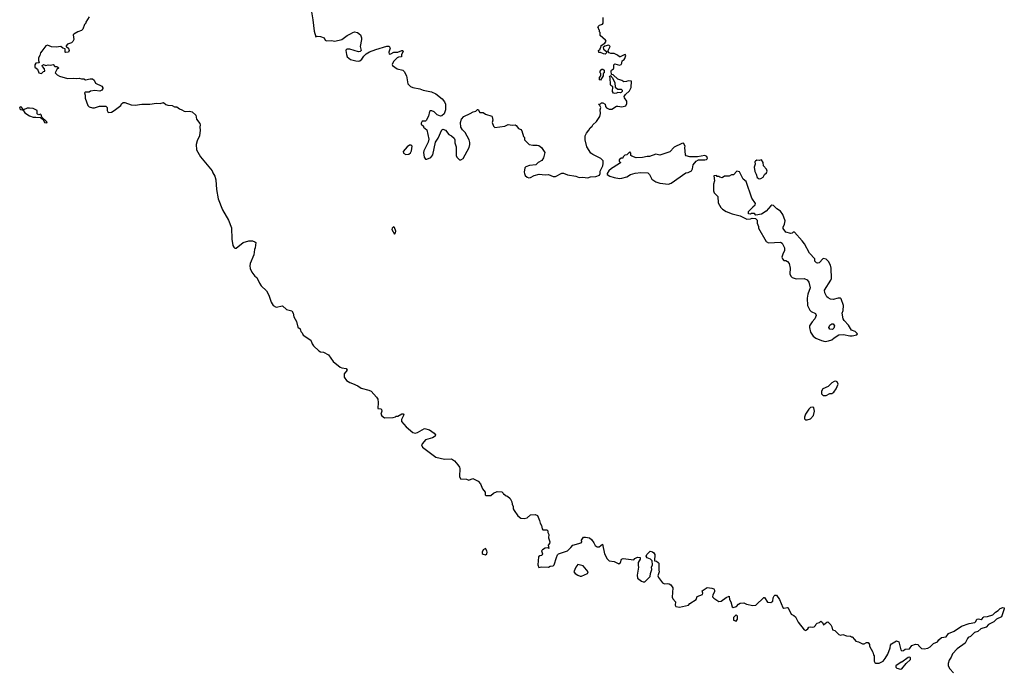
# Model space of a CAD drawing. Extents: x 2029662 to 2246637, y 225654 to 401419.
# Tile 178 of 256: x 2095802 to 2108282, y 360147 to 368397. Entities that reach past the tile are written whole.
import ezdxf

# ---------------------------------------------------------------- set-up
doc = ezdxf.new("R2010")
doc.units = 0

msp = doc.modelspace()

# ---------------------------------------------------------------- linework, layer by layer
at = {"layer": '0CON20XD'}
for points in [[(2096682, 368435), (2096640, 368365), (2096640, 368355), (2096622, 368335), (2096602, 368275), (2096585, 368258), (2096540, 368245), (2096490, 368215), (2096482, 368205), (2096488, 368145), (2096475, 368120), (2096460, 368105), (2096410, 368085), (2096390, 368065), (2096392, 368052), (2096405, 368050), (2096420, 368035), (2096427, 368017), (2096430, 368005), (2096420, 367985), (2096385, 367980), (2096380, 367985), (2096378, 368028), (2096350, 368035), (2096326, 368056), (2096265, 368047), (2096205, 368054), (2096155, 368073), (2096132, 368065), (2096085, 367998), (2096066, 367975), (2096058, 367945), (2096040, 367915), (2096039, 367879), (2096048, 367852), (2096006, 367844), (2095996, 367825), (2095994, 367794), (2096028, 367768), (2096045, 367722), (2096077, 367713), (2096105, 367740), (2096120, 367745), (2096118, 367775), (2096090, 367805), (2096088, 367815), (2096095, 367822), (2096105, 367828), (2096135, 367818), (2096165, 367823), (2096195, 367820), (2096225, 367830), (2096250, 367805), (2096275, 367802), (2096298, 367788), (2096272, 367765), (2096252, 367725), (2096277, 367697), (2096305, 367680), (2096407, 367653), (2096485, 367657), (2096525, 367651), (2096555, 367657), (2096585, 367648), (2096615, 367648), (2096637, 367633), (2096697, 367647), (2096726, 367646), (2096745, 367632), (2096765, 367592), (2096843, 367553), (2096858, 367535), (2096856, 367524), (2096845, 367502), (2096819, 367491), (2096755, 367498), (2096701, 367489), (2096685, 367480), (2096635, 367480), (2096622, 367468), (2096632, 367442), (2096634, 367404), (2096665, 367310), (2096685, 367290), (2096725, 367278), (2096752, 367278), (2096815, 367300), (2096895, 367300), (2096910, 367285), (2096912, 367245), (2096925, 367220), (2096965, 367223), (2096998, 367245), (2097083, 367307), (2097095, 367330), (2097115, 367348), (2097135, 367348), (2097215, 367316), (2097265, 367312), (2097352, 367328), (2097453, 367327), (2097537, 367337), (2097585, 367334), (2097625, 367346), (2097655, 367323), (2097680, 367315), (2097735, 367310), (2097763, 367293), (2097795, 367291), (2097826, 367266), (2097858, 367255), (2097886, 367236), (2097905, 367232), (2097955, 367238), (2097990, 367230), (2098034, 367185), (2098042, 367135), (2098085, 367082), (2098091, 367065), (2098084, 367035), (2098088, 366995), (2098082, 366925), (2098050, 366860), (2098040, 366815), (2098043, 366745), (2098095, 366656), (2098240, 366480), (2098249, 366455), (2098275, 366415), (2098290, 366365), (2098296, 366245), (2098317, 366127), (2098372, 365985), (2098451, 365855), (2098488, 365758), (2098492, 365612), (2098504, 365535), (2098515, 365512), (2098529, 365499), (2098545, 365499), (2098635, 365572), (2098705, 365592), (2098752, 365592), (2098785, 365580), (2098795, 365570), (2098786, 365505), (2098777, 365485), (2098771, 365415), (2098722, 365305), (2098718, 365275), (2098723, 365243), (2098744, 365195), (2098785, 365147), (2098810, 365130), (2098844, 365055), (2098865, 365023), (2098930, 364960), (2098959, 364905), (2098988, 364815), (2099015, 364773), (2099055, 364751), (2099135, 364768), (2099185, 364723), (2099250, 364705), (2099268, 364675), (2099278, 364628), (2099312, 364572), (2099328, 364498), (2099357, 364477), (2099367, 364445), (2099384, 364425), (2099397, 364395), (2099492, 364335), (2099510, 364285), (2099525, 364262), (2099595, 364197), (2099615, 364186), (2099655, 364180), (2099716, 364146), (2099777, 364065), (2099863, 363993), (2099885, 363981), (2099942, 363975), (2099952, 363955), (2099916, 363905), (2099917, 363865), (2099945, 363822), (2099986, 363796), (2100022, 363782), (2100088, 363755), (2100130, 363725), (2100229, 363699), (2100256, 363686), (2100325, 363610), (2100340, 363585), (2100348, 363545), (2100343, 363465), (2100382, 363462), (2100390, 363455), (2100392, 363435), (2100382, 363395), (2100392, 363375), (2100425, 363350), (2100535, 363352), (2100565, 363360), (2100575, 363370), (2100595, 363370), (2100645, 363400), (2100665, 363400), (2100670, 363385), (2100643, 363327), (2100644, 363304), (2100700, 363235), (2100785, 363164), (2100815, 363156), (2100845, 363164), (2100935, 363213), (2100998, 363198), (2101058, 363155), (2101073, 363135), (2101070, 363115), (2101035, 363096), (2100945, 363070), (2100906, 363025), (2100896, 363005), (2100908, 362975), (2101075, 362849), (2101185, 362826), (2101275, 362830), (2101312, 362802), (2101355, 362752), (2101377, 362725), (2101382, 362705), (2101378, 362605), (2101390, 362575), (2101465, 362572), (2101495, 362560), (2101545, 362578), (2101614, 362544), (2101642, 362512), (2101669, 362449), (2101702, 362405), (2101703, 362373), (2101713, 362363), (2101775, 362362), (2101806, 362394), (2101855, 362413), (2101915, 362410), (2101930, 362395), (2101935, 362380), (2101945, 362380), (2101968, 362358), (2101987, 362357), (2102018, 362325), (2102042, 362285), (2102044, 362254), (2102057, 362225), (2102058, 362195), (2102068, 362175), (2102118, 362105), (2102155, 362078), (2102195, 362072), (2102235, 362082), (2102275, 362120), (2102335, 362122), (2102365, 362110), (2102392, 362045), (2102398, 362015), (2102418, 361985), (2102425, 361940), (2102435, 361930), (2102485, 361930), (2102497, 361917), (2102498, 361895), (2102510, 361870), (2102506, 361826), (2102520, 361775), (2102517, 361755), (2102503, 361733), (2102508, 361692), (2102495, 361700), (2102465, 361698), (2102430, 361675), (2102418, 361662), (2102428, 361625), (2102420, 361605), (2102395, 361600), (2102380, 361585), (2102368, 361485), (2102382, 361452), (2102415, 361461), (2102505, 361457), (2102525, 361467), (2102565, 361473), (2102577, 361485), (2102608, 361578), (2102619, 361611), (2102634, 361626), (2102745, 361663), (2102790, 361705), (2102814, 361736), (2102920, 361765), (2102928, 361775), (2102923, 361797), (2102950, 361835), (2102975, 361837), (2103026, 361826), (2103052, 361805), (2103080, 361765), (2103095, 361730), (2103123, 361713), (2103147, 361713), (2103188, 361748), (2103217, 361625), (2103249, 361559), (2103274, 361534), (2103339, 361529), (2103395, 361498), (2103417, 361515), (2103430, 361555), (2103453, 361567), (2103585, 361550), (2103600, 361565), (2103635, 361582), (2103668, 361578), (2103668, 361555), (2103640, 361515), (2103640, 361475), (2103648, 361455), (2103630, 361355), (2103633, 361315), (2103685, 361278), (2103705, 361268), (2103725, 361268), (2103792, 361335), (2103798, 361375), (2103817, 361425), (2103812, 361455), (2103822, 361485), (2103820, 361535), (2103800, 361555), (2103754, 361574), (2103742, 361595), (2103750, 361615), (2103794, 361656), (2103825, 361649), (2103842, 361635), (2103852, 361615), (2103850, 361535), (2103875, 361530), (2103896, 361516), (2103902, 361505), (2103902, 361415), (2103908, 361395), (2103893, 361345), (2103898, 361325), (2103948, 361255), (2103975, 361244), (2104015, 361248), (2104035, 361244), (2104055, 361230), (2104079, 361195), (2104072, 361075), (2104080, 361055), (2104113, 361015), (2104110, 360975), (2104120, 360955), (2104164, 360946), (2104278, 360975), (2104298, 360995), (2104375, 361043), (2104388, 361085), (2104455, 361108), (2104463, 361125), (2104452, 361155), (2104515, 361198), (2104575, 361190), (2104600, 361180), (2104610, 361165), (2104608, 361142), (2104590, 361105), (2104585, 361080), (2104602, 361062), (2104665, 361020), (2104695, 361026), (2104755, 361071), (2104796, 361086), (2104800, 361045), (2104817, 361015), (2104835, 360950), (2104845, 360942), (2104890, 360955), (2104912, 360985), (2104935, 361000), (2104983, 361003), (2105015, 360988), (2105095, 360968), (2105135, 360973), (2105235, 361070), (2105245, 361070), (2105282, 361012), (2105325, 361008), (2105348, 361025), (2105352, 361065), (2105365, 361090), (2105375, 361100), (2105395, 361098), (2105434, 361044), (2105474, 360944), (2105487, 360937), (2105535, 360944), (2105545, 360940), (2105581, 360861), (2105615, 360844), (2105634, 360825), (2105668, 360758), (2105745, 360661), (2105765, 360654), (2105775, 360659), (2105793, 360675), (2105805, 360696), (2105825, 360700), (2105855, 360694), (2105871, 360699), (2105890, 360715), (2105895, 360730), (2105910, 360745), (2105940, 360755), (2105955, 360770), (2105980, 360755), (2105992, 360722), (2106032, 360758), (2106045, 360760), (2106082, 360725), (2106097, 360697), (2106105, 360660), (2106135, 360650), (2106185, 360600), (2106205, 360592), (2106235, 360602), (2106284, 360584), (2106332, 360582), (2106345, 360570), (2106355, 360570), (2106385, 360540), (2106400, 360515), (2106435, 360508), (2106485, 360482), (2106505, 360482), (2106535, 360498), (2106555, 360500), (2106572, 360475), (2106573, 360453)], [(2099501, 368495), (2099520, 368395), (2099535, 368252), (2099555, 368178), (2099575, 368190), (2099615, 368186), (2099662, 368165), (2099676, 368136), (2099690, 368130), (2099754, 368134), (2099795, 368126), (2099885, 368147), (2099952, 368198), (2099995, 368216), (2100025, 368236), (2100045, 368241), (2100085, 368233), (2100122, 368205), (2100133, 368165), (2100136, 368144), (2100118, 368055), (2100130, 368005), (2100117, 367993), (2100095, 367988), (2099985, 368023), (2099955, 368022), (2099940, 368015), (2099938, 368005), (2099944, 367954), (2099954, 367924), (2099995, 367894), (2100063, 367877), (2100095, 367871), (2100115, 367877), (2100140, 367895), (2100164, 367936), (2100194, 367966), (2100235, 367990), (2100317, 368017)], [(2103005, 366393), (2103037, 366403), (2103103, 366407), (2103150, 366425), (2103160, 366445), (2103158, 366475), (2103192, 366545), (2103198, 366575), (2103197, 366607), (2103169, 366639), (2103066, 366686), (2103042, 366705), (2102990, 366785), (2102970, 366875), (2102972, 366925), (2102985, 366960), (2103018, 366995), (2103034, 367026), (2103058, 367045), (2103068, 367065), (2103115, 367108), (2103155, 367170), (2103163, 367207), (2103160, 367255), (2103167, 367285), (2103157, 367307), (2103140, 367325), (2103165, 367330), (2103178, 367342), (2103195, 367342), (2103222, 367325), (2103228, 367298), (2103241, 367281), (2103275, 367262), (2103307, 367263), (2103365, 367300), (2103385, 367302), (2103435, 367291), (2103484, 367306), (2103499, 367335), (2103500, 367365), (2103470, 367405), (2103463, 367425), (2103480, 367450), (2103532, 367495), (2103553, 367537), (2103557, 367617), (2103515, 367622), (2103495, 367612), (2103458, 367608), (2103435, 367627), (2103383, 367643), (2103325, 367698), (2103302, 367702), (2103298, 367745), (2103302, 367755), (2103328, 367772), (2103333, 367785), (2103333, 367825), (2103345, 367838), (2103405, 367820), (2103425, 367830), (2103434, 367845), (2103438, 367875), (2103465, 367891), (2103474, 367905), (2103484, 367945), (2103475, 367954), (2103465, 367952), (2103415, 367926), (2103405, 367926), (2103379, 367949), (2103337, 367967), (2103295, 367968), (2103275, 367978), (2103262, 367992), (2103260, 368005), (2103288, 368055), (2103275, 368070), (2103265, 368072), (2103218, 368062), (2103200, 368045), (2103202, 368022), (2103240, 367995), (2103240, 367975), (2103225, 367960), (2103203, 367963), (2103165, 367980), (2103142, 367982), (2103140, 368005), (2103158, 368022), (2103162, 368038), (2103168, 368042), (2103172, 368068), (2103219, 368101), (2103238, 368125), (2103229, 368139), (2103160, 368195), (2103160, 368235), (2103150, 368245), (2103150, 368265), (2103142, 368272), (2103140, 368295), (2103130, 368305), (2103152, 368328), (2103188, 368342), (2103200, 368355), (2103200, 368425)], [(2100317, 368017), (2100455, 368062), (2100485, 368060), (2100498, 368035), (2100480, 367985), (2100485, 367960), (2100507, 367963), (2100543, 367987), (2100595, 367987), (2100645, 368008), (2100660, 368005), (2100662, 367995), (2100644, 367955), (2100643, 367927), (2100605, 367923), (2100588, 367912), (2100542, 367865), (2100523, 367827), (2100528, 367815), (2100585, 367772), (2100657, 367757), (2100675, 367740), (2100704, 367684), (2100724, 367585), (2100755, 367549), (2100785, 367536), (2100875, 367522), (2100918, 367505), (2101023, 367483), (2101077, 367457), (2101158, 367395), (2101186, 367355), (2101198, 367325), (2101199, 367255), (2101181, 367205), (2101154, 367176), (2101135, 367173), (2101095, 367190), (2101055, 367230), (2101025, 367242), (2101008, 367242), (2100998, 367232), (2100986, 367174), (2100955, 367120), (2100945, 367110), (2100905, 367110), (2100892, 367085), (2100893, 367073), (2100920, 367045), (2100920, 367035), (2100962, 367002), (2100987, 366883), (2100982, 366845), (2100924, 366736), (2100920, 366715), (2100928, 366655), (2100945, 366630), (2100965, 366630), (2101015, 366648), (2101040, 366685), (2101072, 366845), (2101106, 366894), (2101155, 367000), (2101165, 367008), (2101198, 366995), (2101243, 366943), (2101275, 366926), (2101309, 366895), (2101319, 366875), (2101319, 366835), (2101334, 366786), (2101334, 366675), (2101345, 366652), (2101375, 366622), (2101395, 366622), (2101425, 366638), (2101498, 366775), (2101510, 366815), (2101510, 366840), (2101499, 366875), (2101447, 366967), (2101415, 367000), (2101394, 367034), (2101388, 367092), (2101404, 367136), (2101432, 367168), (2101514, 367206), (2101550, 367230), (2101585, 367238), (2101605, 367260), (2101615, 367260), (2101635, 367222), (2101675, 367220), (2101708, 367198), (2101785, 367172), (2101792, 367165), (2101798, 367125), (2101790, 367095), (2101810, 367045), (2101825, 367030), (2101953, 367047), (2101995, 367068), (2102045, 367058), (2102083, 367063), (2102095, 367057), (2102125, 367018), (2102153, 367003), (2102166, 366986), (2102188, 366918), (2102200, 366905), (2102203, 366873), (2102260, 366815), (2102307, 366807), (2102363, 366807), (2102381, 366801), (2102416, 366776), (2102458, 366715), (2102443, 366645), (2102419, 366611), (2102375, 366588), (2102345, 366558), (2102265, 366548), (2102219, 366531), (2102205, 366518), (2102196, 366465), (2102199, 366445), (2102211, 366421), (2102235, 366400), (2102255, 366393), (2102275, 366398), (2102325, 366422), (2102385, 366440), (2102465, 366430), (2102505, 366432), (2102565, 366408), (2102595, 366408), (2102675, 366452), (2102695, 366452), (2102745, 366428), (2102852, 366412), (2102895, 366398), (2102935, 366402), (2103005, 366393)], [(2103165, 367630), (2103150, 367635), (2103150, 367665), (2103170, 367685), (2103170, 367715), (2103160, 367725), (2103160, 367745), (2103182, 367768), (2103195, 367770), (2103210, 367755), (2103210, 367725), (2103200, 367715), (2103200, 367685), (2103165, 367630)], [(2103345, 367460), (2103327, 367467), (2103318, 367485), (2103322, 367545), (2103295, 367563), (2103289, 367575), (2103288, 367658), (2103280, 367675), (2103295, 367690), (2103302, 367672), (2103315, 367660), (2103344, 367595), (2103351, 367541), (2103385, 367518), (2103425, 367518), (2103438, 367505), (2103440, 367485), (2103427, 367473), (2103415, 367468), (2103385, 367474), (2103365, 367464), (2103345, 367460)], [(2096145, 367090), (2096150, 367095), (2096142, 367105), (2096083, 367163), (2096075, 367191), (2096065, 367197), (2096045, 367191), (2096028, 367198), (2096023, 367205), (2096024, 367244), (2096015, 367251), (2095975, 367272), (2095925, 367277), (2095897, 367275), (2095852, 367252), (2095825, 367288), (2095815, 367291), (2095802, 367285), (2095805, 367268), (2095815, 367257), (2095848, 367248), (2095866, 367216), (2095925, 367176), (2095975, 367159), (2096005, 367162), (2096067, 367157), (2096100, 367130), (2096115, 367094), (2096145, 367090)], [(2100695, 366688), (2100735, 366693), (2100755, 366710), (2100768, 366735), (2100777, 366795), (2100766, 366806), (2100745, 366807), (2100715, 366786), (2100662, 366725), (2100668, 366705), (2100695, 366688)], [(2104025, 366313), (2104061, 366325), (2104245, 366454), (2104275, 366461), (2104318, 366482), (2104332, 366505), (2104340, 366555), (2104375, 366602), (2104405, 366618), (2104485, 366618), (2104507, 366623), (2104520, 366635), (2104513, 366663), (2104486, 366676), (2104395, 366657), (2104298, 366658), (2104252, 366672), (2104240, 366685), (2104232, 366775), (2104237, 366795), (2104215, 366830), (2104195, 366828), (2104098, 366782), (2104045, 366720), (2103915, 366681), (2103865, 366690), (2103785, 366664), (2103755, 366664), (2103695, 366648), (2103615, 366644), (2103560, 366665), (2103550, 366675), (2103550, 366705), (2103535, 366720), (2103498, 366682), (2103472, 366678), (2103452, 366658), (2103448, 366642), (2103425, 366640), (2103402, 366618), (2103400, 366605), (2103418, 366588), (2103418, 366582), (2103326, 366524), (2103305, 366512), (2103271, 366479), (2103250, 366445), (2103250, 366435), (2103282, 366415), (2103338, 366395), (2103405, 366382), (2103435, 366386), (2103497, 366403), (2103545, 366436), (2103605, 366450), (2103675, 366458), (2103765, 366456), (2103787, 366435), (2103814, 366375), (2103865, 366339), (2103915, 366323), (2104025, 366313)], [(2105175, 366380), (2105195, 366384), (2105225, 366401), (2105244, 366435), (2105268, 366455), (2105276, 366475), (2105270, 366500), (2105232, 366545), (2105227, 366585), (2105205, 366622), (2105175, 366612), (2105145, 366617), (2105127, 366605), (2105122, 366595), (2105125, 366565), (2105111, 366525), (2105122, 366472), (2105139, 366439), (2105149, 366395), (2105175, 366380)], [(2106013, 364317), (2106055, 364324), (2106095, 364337), (2106125, 364363), (2106187, 364403), (2106245, 364407), (2106325, 364387), (2106355, 364387), (2106415, 364402), (2106422, 364415), (2106392, 364445), (2106345, 364462), (2106308, 364525), (2106253, 364583), (2106241, 364605), (2106229, 364675), (2106239, 364711), (2106244, 364775), (2106216, 364856), (2106205, 364864), (2106175, 364866), (2106115, 364847), (2106080, 364855), (2106049, 364869), (2106032, 364885), (2106007, 364935), (2106004, 364966), (2106084, 365095), (2106091, 365115), (2106090, 365245), (2106080, 365285), (2106055, 365331), (2106025, 365360), (2105985, 365368), (2105936, 365314), (2105915, 365310), (2105900, 365315), (2105880, 365335), (2105880, 365365), (2105813, 365435), (2105748, 365555), (2105720, 365595), (2105625, 365702), (2105605, 365702), (2105595, 365692), (2105575, 365688), (2105514, 365704), (2105478, 365748), (2105478, 365765), (2105498, 365805), (2105506, 365845), (2105475, 365927), (2105445, 365970), (2105400, 366000), (2105355, 366040), (2105335, 366044), (2105322, 366038), (2105265, 365970), (2105205, 365932), (2105135, 365920), (2105115, 365940), (2105075, 365940), (2105065, 365930), (2105040, 365935), (2105040, 365965), (2105090, 366015), (2105094, 366026), (2105125, 366050), (2105128, 366065), (2105081, 366135), (2105010, 366345), (2104973, 366375), (2104925, 366468), (2104893, 366477), (2104852, 366428), (2104825, 366428), (2104795, 366412), (2104738, 366412), (2104705, 366392), (2104675, 366400), (2104665, 366410), (2104645, 366410), (2104635, 366420), (2104602, 366418), (2104610, 366355), (2104597, 366313), (2104597, 366225), (2104605, 366202), (2104650, 366155), (2104656, 366075), (2104689, 366015), (2104709, 365995), (2104755, 365966), (2104835, 365936), (2104935, 365910), (2105018, 365868), (2105065, 365870), (2105085, 365880), (2105128, 365878), (2105150, 365855), (2105150, 365815), (2105168, 365775), (2105168, 365755), (2105262, 365585), (2105295, 365569), (2105445, 365577), (2105468, 365565), (2105496, 365506), (2105498, 365465), (2105480, 365435), (2105464, 365384), (2105470, 365365), (2105490, 365345), (2105515, 365342), (2105535, 365332), (2105556, 365306), (2105568, 365245), (2105566, 365175), (2105576, 365145), (2105595, 365126), (2105645, 365110), (2105746, 365116), (2105785, 365098), (2105805, 365070), (2105823, 364995), (2105793, 364915), (2105783, 364865), (2105788, 364775), (2105818, 364715), (2105835, 364697), (2105890, 364670), (2105896, 364645), (2105881, 364605), (2105846, 364564), (2105814, 364515), (2105812, 364495), (2105824, 364434), (2105858, 364385), (2105895, 364358), (2105965, 364328), (2106013, 364317)], [(2100555, 365677), (2100567, 365693), (2100568, 365715), (2100555, 365762), (2100545, 365769), (2100535, 365768), (2100522, 365755), (2100519, 365735), (2100555, 365677)], [(2106105, 364470), (2106070, 364475), (2106060, 364495), (2106073, 364525), (2106095, 364542), (2106115, 364540), (2106132, 364515), (2106122, 364485), (2106105, 364470)], [(2105985, 363632), (2106025, 363633), (2106073, 363657), (2106095, 363657), (2106123, 363675), (2106153, 363715), (2106177, 363775), (2106163, 363803), (2106145, 363812), (2106125, 363810), (2106095, 363792), (2106048, 363745), (2105983, 363715), (2105964, 363686), (2105964, 363654), (2105985, 363632)], [(2105764, 363324), (2105785, 363324), (2105825, 363337), (2105865, 363378), (2105876, 363435), (2105868, 363475), (2105855, 363482), (2105825, 363478), (2105805, 363458), (2105763, 363395), (2105748, 363355), (2105748, 363338), (2105764, 363324)], [(2101705, 361612), (2101722, 361625), (2101728, 361645), (2101723, 361663), (2101705, 361690), (2101677, 361673), (2101663, 361645), (2101665, 361630), (2101675, 361620), (2101705, 361612)], [(2102905, 361340), (2102925, 361342), (2103000, 361375), (2103008, 361395), (2102945, 361470), (2102875, 361488), (2102850, 361455), (2102827, 361395), (2102844, 361374), (2102875, 361354), (2102905, 361340)], [(2106573, 360453), (2106617, 360377), (2106623, 360343), (2106632, 360332), (2106632, 360265), (2106640, 360245), (2106655, 360238), (2106695, 360237), (2106748, 360265), (2106772, 360295), (2106805, 360350), (2106836, 360434), (2106840, 360465), (2106852, 360485), (2106915, 360522), (2106945, 360510), (2106973, 360405), (2106985, 360393), (2107005, 360398), (2107025, 360416), (2107082, 360418), (2107110, 360460), (2107155, 360478), (2107190, 360475), (2107195, 360460), (2107235, 360422), (2107265, 360420), (2107315, 360430), (2107342, 360445), (2107385, 360487), (2107435, 360508), (2107452, 360535), (2107485, 360562), (2107545, 360571), (2107577, 360615), (2107645, 360642), (2107738, 360705), (2107835, 360740), (2107907, 360753), (2107921, 360765), (2107935, 360796), (2107955, 360800), (2107989, 360791), (2108002, 360798), (2108013, 360815), (2108025, 360826), (2108070, 360830), (2108138, 360852), (2108172, 360885), (2108206, 360904), (2108229, 360931), (2108265, 360942), (2108280, 360940), (2108282, 360925), (2108248, 360825), (2108184, 360796), (2108149, 360761), (2108084, 360726), (2108053, 360695), (2107985, 360674), (2107945, 360641), (2107905, 360626), (2107855, 360578), (2107825, 360562), (2107815, 360552), (2107788, 360492), (2107685, 360420), (2107625, 360358), (2107608, 360312), (2107583, 360275), (2107570, 360235), (2107570, 360205), (2107590, 360165), (2107640, 360115)], [(2104885, 360770), (2104900, 360795), (2104900, 360835), (2104885, 360850), (2104850, 360815), (2104852, 360782), (2104885, 360770)], [(2106965, 360162), (2106985, 360164), (2107038, 360232), (2107092, 360285), (2107092, 360305), (2107085, 360312), (2107065, 360308), (2106985, 360250), (2106975, 360250), (2106908, 360205), (2106907, 360187), (2106922, 360175), (2106965, 360162)]]:
    msp.add_lwpolyline(points, dxfattribs=at)

doc.saveas('drawing.dxf')
